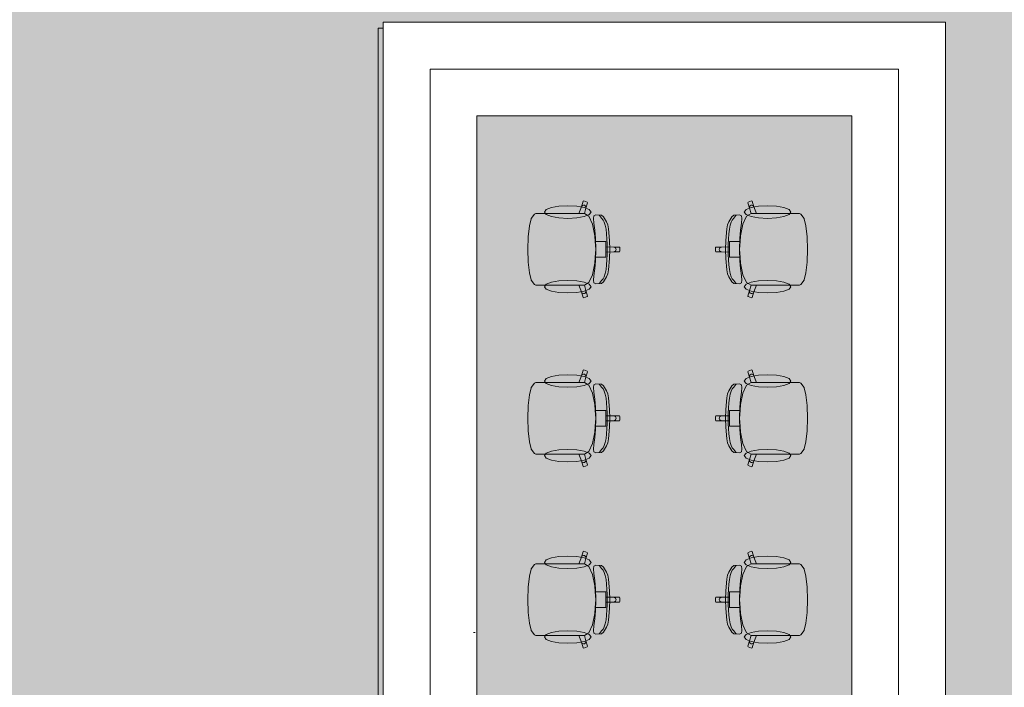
# Model space of a CAD drawing. Header units: millimetres. Extents: x 0 to 1184, y 0 to 836.
# Tile 33 of 256: x 267 to 330, y 366 to 409. Entities that reach past the tile are written whole.
import ezdxf
from ezdxf.xclip import XClip

# ---------------------------------------------------------------- set-up
doc = ezdxf.new("R2010")
doc.units = ezdxf.units.MM
doc.header["$MEASUREMENT"] = 0
doc.header["$XCLIPFRAME"] = 0
doc.linetypes.add('Wipeout_Contour', pattern=[1000, 0, -1000])
for name, color, linetype in [('Интерьер - конструкции мебели', 7, 'Continuous'), ('Интерьер - Мебель', 7, 'Continuous'), ('Элемент Модели - Зона', 7, 'Continuous')]:
    doc.layers.add(name, color=color, linetype=linetype)

# ---------------------------------------------------------------- blocks, each defined once
blk = doc.blocks.new('Чертеж_4_4', base_point=(-278.479, 89.564))
at = {"layer": 'Элемент Модели - Зона', "linetype": 'Continuous', "lineweight": 0, "true_color": 0xf7e7a8}
h = blk.add_hatch(color=41, dxfattribs=at)
h.paths.add_polyline_path([(83.021, 364.939), (82.621, 364.939), (82.621, 272.564), (174.521, 272.564), (399.569, 272.564), (399.569, 320.394), (438.381, 359.205), (438.522, 359.064), (438.722, 359.064), (438.722, 359.264), (438.322, 359.264), (438.322, 359.901), (399.569, 398.655), (399.569, 426.459), (378.069, 426.459), (378.069, 450.364), (354.521, 450.364), (354.521, 446.564), (348.521, 446.564), (348.521, 450.364), (264.521, 450.364), (264.521, 446.564), (263.969, 446.564), (263.969, 435.544), (228.342, 399.917), (174.521, 399.917), (174.521, 366.064), (174.521, 364.939), (174.521, 360.064), (168.521, 360.064), (168.521, 364.939), (89.021, 364.939), (89.021, 360.064), (83.021, 360.064)])
h.paths.add_polyline_path([(89.021, 353.064), (83.021, 353.064), (83.021, 359.064), (89.021, 359.064)], flags=0)
h.paths.add_polyline_path([(168.521, 353.064), (168.521, 359.064), (174.521, 359.064), (174.521, 353.064)], flags=0)
h.paths.add_polyline_path([(258.521, 366.064), (264.521, 366.064), (264.521, 360.064), (258.521, 360.064)], flags=0)
h.paths.add_polyline_path([(264.521, 353.064), (258.521, 353.064), (258.521, 359.064), (264.521, 359.064)], flags=0)
h.paths.add_polyline_path([(354.521, 353.064), (348.521, 353.064), (348.521, 359.064), (354.521, 359.064)], flags=0)
h.paths.add_polyline_path([(348.521, 360.064), (348.521, 366.064), (354.521, 366.064), (354.521, 360.064)], flags=0)
at = {"layer": 'Интерьер - конструкции мебели', "color": 7, "linetype": 'Continuous', "lineweight": 15, "flags": 128}
blk.add_lwpolyline([(325.964, 408.564), (289.644, 408.564), (289.644, 323.943), (325.964, 323.943), (325.964, 353.814), (325.964, 365.314)], close=True, dxfattribs=at)
at = {"layer": 'Интерьер - Мебель', "color": 7, "linetype": 'Continuous', "lineweight": 15}
for p, q in [((302.657, 397.118), (302.771, 397.472)), ((302.685, 397.169), (302.731, 397.206)), ((302.731, 397.206), (302.787, 397.222)), ((302.771, 397.472), (302.808, 397.491)), ((302.787, 397.222), (302.845, 397.215)), ((302.808, 397.491), (303.036, 397.417)), ((302.845, 397.215), (302.896, 397.186)), ((303.055, 397.379), (302.941, 397.025)), ((303.036, 397.417), (303.055, 397.379)), ((313.325, 397.417), (313.305, 397.379)), ((313.305, 397.379), (313.419, 397.025)), ((313.552, 397.491), (313.325, 397.417)), ((313.516, 397.215), (313.465, 397.186)), ((313.573, 397.222), (313.516, 397.215)), ((313.59, 397.472), (313.552, 397.491)), ((313.63, 397.206), (313.573, 397.222)), ((313.704, 397.118), (313.59, 397.472)), ((313.675, 397.169), (313.63, 397.206)), ((299.44, 396.371), (299.652, 396.639)), ((299.652, 396.639), (299.738, 396.684)), ((299.738, 396.684), (300.048, 396.684)), ((300.048, 396.684), (300.409, 396.684)), ((300.409, 396.684), (302.5, 396.684)), ((302.5, 396.684), (302.657, 397.118)), ((302.844, 396.683), (302.5, 396.684)), ((302.657, 397.118), (302.685, 397.169)), ((302.842, 396.684), (302.844, 396.683)), ((302.941, 397.025), (302.844, 396.683)), ((302.844, 396.683), (303.123, 396.51)), ((302.896, 397.186), (302.932, 397.14)), ((302.932, 397.14), (302.948, 397.083)), ((302.948, 397.083), (302.941, 397.025)), ((303.458, 396.538), (303.574, 396.605)), ((303.574, 396.605), (303.935, 396.572)), ((303.829, 396.542), (303.803, 396.579)), ((303.935, 396.572), (304.067, 396.467)), ((312.426, 396.572), (312.294, 396.467)), ((312.787, 396.605), (312.426, 396.572)), ((312.531, 396.542), (312.558, 396.579)), ((312.902, 396.538), (312.787, 396.605)), ((313.516, 396.683), (313.238, 396.51)), ((313.428, 397.14), (313.413, 397.083)), ((313.413, 397.083), (313.419, 397.025)), ((313.419, 397.025), (313.516, 396.683)), ((313.465, 397.186), (313.428, 397.14)), ((313.518, 396.684), (313.516, 396.683)), ((313.516, 396.683), (313.861, 396.684)), ((313.704, 397.118), (313.675, 397.169)), ((313.861, 396.684), (313.704, 397.118)), ((315.952, 396.684), (313.861, 396.684)), ((316.313, 396.684), (315.952, 396.684)), ((316.623, 396.684), (316.313, 396.684)), ((316.709, 396.639), (316.623, 396.684)), ((316.921, 396.371), (316.709, 396.639)), ((299.324, 395.89), (299.431, 396.349)), ((299.431, 396.349), (299.44, 396.371)), ((303.123, 396.51), (303.361, 396.013)), ((303.361, 396.013), (303.52, 395.269)), ((303.428, 396.366), (303.458, 396.538)), ((303.454, 396.077), (303.428, 396.366)), ((303.512, 395.624), (303.454, 396.077)), ((303.881, 396.479), (303.829, 396.542)), ((303.942, 396.389), (303.881, 396.479)), ((304.043, 396.272), (303.942, 396.389)), ((304.12, 396.14), (304.043, 396.272)), ((304.067, 396.467), (304.267, 396.157)), ((304.182, 395.936), (304.12, 396.14)), ((304.232, 395.677), (304.182, 395.936)), ((304.267, 396.157), (304.34, 395.957)), ((304.34, 395.957), (304.388, 395.699)), ((312.021, 395.957), (311.973, 395.699)), ((312.093, 396.157), (312.021, 395.957)), ((312.294, 396.467), (312.093, 396.157)), ((312.129, 395.677), (312.178, 395.936)), ((312.178, 395.936), (312.241, 396.14)), ((312.241, 396.14), (312.318, 396.272)), ((312.318, 396.272), (312.418, 396.389)), ((312.418, 396.389), (312.48, 396.479)), ((312.48, 396.479), (312.531, 396.542)), ((313, 396.013), (312.841, 395.269)), ((312.849, 395.624), (312.907, 396.077)), ((312.933, 396.366), (312.902, 396.538)), ((312.907, 396.077), (312.933, 396.366)), ((313.238, 396.51), (313, 396.013)), ((316.929, 396.349), (316.921, 396.371)), ((317.036, 395.89), (316.929, 396.349)), ((299.253, 395.202), (299.324, 395.89)), ((303.559, 395.114), (303.512, 395.624)), ((304.269, 395.377), (304.232, 395.677)), ((304.294, 395.052), (304.269, 395.377)), ((304.388, 395.699), (304.458, 394.966)), ((311.973, 395.699), (311.903, 394.966)), ((312.066, 395.052), (312.092, 395.377)), ((312.092, 395.377), (312.129, 395.677)), ((312.802, 395.114), (312.849, 395.624)), ((317.108, 395.202), (317.036, 395.89)), ((299.227, 394.391), (299.252, 395.192)), ((299.252, 395.192), (299.253, 395.202)), ((303.52, 395.269), (303.543, 394.895)), ((303.543, 394.895), (303.575, 394.391)), ((303.543, 394.895), (303.93, 394.895)), ((303.582, 394.391), (303.559, 395.114)), ((303.93, 394.895), (304.23, 394.895)), ((304.23, 394.895), (304.23, 394.56)), ((304.309, 394.719), (304.294, 395.052)), ((304.313, 394.391), (304.309, 394.719)), ((304.458, 394.966), (304.479, 394.391)), ((311.903, 394.966), (311.881, 394.391)), ((312.047, 394.391), (312.052, 394.719)), ((312.052, 394.719), (312.066, 395.052)), ((312.43, 394.895), (312.131, 394.895)), ((312.131, 394.895), (312.131, 394.56)), ((312.817, 394.895), (312.43, 394.895)), ((312.779, 394.391), (312.802, 395.114)), ((312.817, 394.895), (312.785, 394.391)), ((312.841, 395.269), (312.817, 394.895)), ((317.109, 395.192), (317.108, 395.202)), ((317.134, 394.391), (317.109, 395.192)), ((299.227, 394.391), (299.252, 393.591)), ((303.543, 393.888), (303.575, 394.391)), ((303.582, 394.391), (303.559, 393.668)), ((304.23, 394.56), (304.23, 394.391)), ((304.23, 394.56), (304.728, 394.542)), ((304.23, 394.223), (304.23, 394.391)), ((304.23, 394.223), (304.728, 394.241)), ((304.23, 393.888), (304.23, 394.223)), ((304.309, 394.064), (304.294, 393.731)), ((304.313, 394.391), (304.309, 394.064)), ((304.458, 393.816), (304.479, 394.391)), ((304.728, 394.542), (304.785, 394.531)), ((304.728, 394.542), (305.097, 394.542)), ((304.728, 394.241), (304.785, 394.252)), ((304.728, 394.241), (305.097, 394.241)), ((304.785, 394.531), (304.834, 394.498)), ((304.785, 394.252), (304.834, 394.285)), ((304.834, 394.498), (304.866, 394.449)), ((304.834, 394.285), (304.866, 394.334)), ((304.866, 394.449), (304.878, 394.391)), ((304.866, 394.334), (304.878, 394.391)), ((305.097, 394.542), (305.127, 394.512)), ((305.097, 394.241), (305.127, 394.271)), ((305.127, 394.512), (305.127, 394.391)), ((305.127, 394.271), (305.127, 394.391)), ((311.263, 394.542), (311.234, 394.512)), ((311.234, 394.512), (311.234, 394.391)), ((311.234, 394.271), (311.234, 394.391)), ((311.263, 394.241), (311.234, 394.271)), ((311.632, 394.542), (311.263, 394.542)), ((311.632, 394.241), (311.263, 394.241)), ((311.494, 394.449), (311.483, 394.391)), ((311.494, 394.334), (311.483, 394.391)), ((311.527, 394.498), (311.494, 394.449)), ((311.527, 394.285), (311.494, 394.334)), ((311.575, 394.531), (311.527, 394.498)), ((311.575, 394.252), (311.527, 394.285)), ((311.632, 394.542), (311.575, 394.531)), ((311.632, 394.241), (311.575, 394.252)), ((312.131, 394.56), (311.632, 394.542)), ((312.131, 394.223), (311.632, 394.241)), ((311.903, 393.816), (311.881, 394.391)), ((312.047, 394.391), (312.052, 394.064)), ((312.052, 394.064), (312.066, 393.731)), ((312.131, 394.56), (312.131, 394.391)), ((312.131, 394.223), (312.131, 394.391)), ((312.131, 393.888), (312.131, 394.223)), ((312.779, 394.391), (312.802, 393.668)), ((312.817, 393.888), (312.785, 394.391)), ((317.134, 394.391), (317.109, 393.591)), ((299.252, 393.591), (299.253, 393.58)), ((299.253, 393.58), (299.324, 392.893)), ((303.361, 392.77), (303.52, 393.514)), ((303.559, 393.668), (303.512, 393.159)), ((303.52, 393.514), (303.543, 393.888)), ((303.543, 393.888), (303.93, 393.888)), ((303.93, 393.888), (304.23, 393.888)), ((304.294, 393.731), (304.269, 393.406)), ((304.388, 393.084), (304.458, 393.816)), ((311.973, 393.084), (311.903, 393.816)), ((312.066, 393.731), (312.092, 393.406)), ((312.43, 393.888), (312.131, 393.888)), ((312.817, 393.888), (312.43, 393.888)), ((312.802, 393.668), (312.849, 393.159)), ((312.841, 393.514), (312.817, 393.888)), ((313, 392.77), (312.841, 393.514)), ((317.108, 393.58), (317.036, 392.893)), ((317.109, 393.591), (317.108, 393.58)), ((299.324, 392.893), (299.431, 392.434)), ((303.512, 393.159), (303.454, 392.706)), ((304.182, 392.847), (304.12, 392.643)), ((304.232, 393.106), (304.182, 392.847)), ((304.269, 393.406), (304.232, 393.106)), ((304.267, 392.626), (304.34, 392.826)), ((304.34, 392.826), (304.388, 393.084)), ((312.021, 392.826), (311.973, 393.084)), ((312.093, 392.626), (312.021, 392.826)), ((312.092, 393.406), (312.129, 393.106)), ((312.129, 393.106), (312.178, 392.847)), ((312.178, 392.847), (312.241, 392.643)), ((312.849, 393.159), (312.907, 392.706)), ((317.036, 392.893), (316.929, 392.434)), ((299.431, 392.434), (299.44, 392.412)), ((299.44, 392.412), (299.652, 392.144)), ((302.844, 392.1), (303.123, 392.273)), ((303.123, 392.273), (303.361, 392.77)), ((303.454, 392.706), (303.428, 392.417)), ((303.428, 392.417), (303.458, 392.245)), ((303.458, 392.245), (303.574, 392.178)), ((303.574, 392.178), (303.935, 392.21)), ((303.829, 392.241), (303.803, 392.204)), ((303.881, 392.304), (303.829, 392.241)), ((303.942, 392.394), (303.881, 392.304)), ((303.935, 392.21), (304.067, 392.316)), ((304.043, 392.511), (303.942, 392.394)), ((304.12, 392.643), (304.043, 392.511)), ((304.067, 392.316), (304.267, 392.626)), ((312.294, 392.316), (312.093, 392.626)), ((312.241, 392.643), (312.318, 392.511)), ((312.426, 392.21), (312.294, 392.316)), ((312.318, 392.511), (312.418, 392.394)), ((312.418, 392.394), (312.48, 392.304)), ((312.787, 392.178), (312.426, 392.21)), ((312.48, 392.304), (312.531, 392.241)), ((312.531, 392.241), (312.558, 392.204)), ((312.902, 392.245), (312.787, 392.178)), ((312.933, 392.417), (312.902, 392.245)), ((312.907, 392.706), (312.933, 392.417)), ((313.238, 392.273), (313, 392.77)), ((313.516, 392.1), (313.238, 392.273)), ((316.921, 392.412), (316.709, 392.144)), ((316.929, 392.434), (316.921, 392.412)), ((299.652, 392.144), (299.738, 392.099)), ((299.738, 392.099), (300.048, 392.099)), ((300.048, 392.099), (300.409, 392.099)), ((300.409, 392.099), (302.5, 392.099)), ((302.844, 392.1), (302.5, 392.099)), ((302.5, 392.099), (302.657, 391.665)), ((302.657, 391.665), (302.685, 391.614)), ((302.657, 391.665), (302.771, 391.311)), ((302.685, 391.614), (302.731, 391.577)), ((302.731, 391.577), (302.787, 391.561)), ((302.787, 391.561), (302.845, 391.568)), ((302.842, 392.099), (302.844, 392.1)), ((302.941, 391.758), (302.844, 392.1)), ((302.845, 391.568), (302.896, 391.597)), ((302.896, 391.597), (302.932, 391.643)), ((302.932, 391.643), (302.948, 391.7)), ((302.948, 391.7), (302.941, 391.758)), ((303.055, 391.404), (302.941, 391.758)), ((313.305, 391.404), (313.419, 391.758)), ((313.413, 391.7), (313.419, 391.758)), ((313.428, 391.643), (313.413, 391.7)), ((313.419, 391.758), (313.516, 392.1)), ((313.465, 391.597), (313.428, 391.643)), ((313.516, 391.568), (313.465, 391.597)), ((313.518, 392.099), (313.516, 392.1)), ((313.516, 392.1), (313.861, 392.099)), ((313.573, 391.561), (313.516, 391.568)), ((313.63, 391.577), (313.573, 391.561)), ((313.704, 391.665), (313.59, 391.311)), ((313.675, 391.614), (313.63, 391.577)), ((313.704, 391.665), (313.675, 391.614)), ((313.861, 392.099), (313.704, 391.665)), ((315.952, 392.099), (313.861, 392.099)), ((316.313, 392.099), (315.952, 392.099)), ((316.623, 392.099), (316.313, 392.099)), ((316.709, 392.144), (316.623, 392.099)), ((302.771, 391.311), (302.808, 391.291)), ((302.808, 391.291), (303.036, 391.366)), ((303.036, 391.366), (303.055, 391.404)), ((313.325, 391.366), (313.305, 391.404)), ((313.552, 391.291), (313.325, 391.366)), ((313.59, 391.311), (313.552, 391.291)), ((302.657, 386.298), (302.771, 386.652)), ((302.771, 386.652), (302.808, 386.672)), ((302.808, 386.672), (303.036, 386.597)), ((303.055, 386.559), (302.941, 386.205)), ((303.036, 386.597), (303.055, 386.559)), ((313.325, 386.597), (313.305, 386.559)), ((313.305, 386.559), (313.419, 386.205)), ((313.552, 386.672), (313.325, 386.597)), ((313.59, 386.652), (313.552, 386.672)), ((313.704, 386.298), (313.59, 386.652)), ((299.652, 385.819), (299.738, 385.865)), ((299.738, 385.865), (300.048, 385.865)), ((300.048, 385.865), (300.409, 385.865)), ((300.409, 385.865), (302.5, 385.865)), ((302.5, 385.865), (302.657, 386.298)), ((302.844, 385.863), (302.5, 385.865)), ((302.657, 386.298), (302.685, 386.35)), ((302.685, 386.35), (302.731, 386.386)), ((302.731, 386.386), (302.787, 386.402)), ((302.787, 386.402), (302.845, 386.395)), ((302.842, 385.865), (302.844, 385.863)), ((302.941, 386.205), (302.844, 385.863)), ((302.844, 385.863), (303.123, 385.69)), ((302.845, 386.395), (302.896, 386.366)), ((302.896, 386.366), (302.932, 386.32)), ((302.932, 386.32), (302.948, 386.264)), ((302.948, 386.264), (302.941, 386.205)), ((313.516, 385.863), (313.238, 385.69)), ((313.428, 386.32), (313.413, 386.264)), ((313.413, 386.264), (313.419, 386.205)), ((313.419, 386.205), (313.516, 385.863)), ((313.465, 386.366), (313.428, 386.32)), ((313.516, 386.395), (313.465, 386.366)), ((313.573, 386.402), (313.516, 386.395)), ((313.518, 385.865), (313.516, 385.863)), ((313.516, 385.863), (313.861, 385.865)), ((313.63, 386.386), (313.573, 386.402)), ((313.675, 386.35), (313.63, 386.386)), ((313.704, 386.298), (313.675, 386.35)), ((313.861, 385.865), (313.704, 386.298)), ((315.952, 385.865), (313.861, 385.865)), ((316.313, 385.865), (315.952, 385.865)), ((316.623, 385.865), (316.313, 385.865)), ((316.709, 385.819), (316.623, 385.865)), ((299.324, 385.07), (299.431, 385.53)), ((299.431, 385.53), (299.44, 385.551)), ((299.44, 385.551), (299.652, 385.819)), ((303.123, 385.69), (303.361, 385.193)), ((303.428, 385.546), (303.458, 385.719)), ((303.454, 385.257), (303.428, 385.546)), ((303.512, 384.804), (303.454, 385.257)), ((303.458, 385.719), (303.574, 385.786)), ((303.574, 385.786), (303.935, 385.753)), ((303.829, 385.722), (303.803, 385.759)), ((303.881, 385.659), (303.829, 385.722)), ((303.942, 385.569), (303.881, 385.659)), ((303.935, 385.753), (304.067, 385.647)), ((304.043, 385.452), (303.942, 385.569)), ((304.12, 385.32), (304.043, 385.452)), ((304.067, 385.647), (304.267, 385.337)), ((304.182, 385.117), (304.12, 385.32)), ((304.267, 385.337), (304.34, 385.138)), ((312.093, 385.337), (312.021, 385.138)), ((312.294, 385.647), (312.093, 385.337)), ((312.178, 385.117), (312.241, 385.32)), ((312.241, 385.32), (312.318, 385.452)), ((312.426, 385.753), (312.294, 385.647)), ((312.318, 385.452), (312.418, 385.569)), ((312.418, 385.569), (312.48, 385.659)), ((312.787, 385.786), (312.426, 385.753)), ((312.48, 385.659), (312.531, 385.722)), ((312.531, 385.722), (312.558, 385.759)), ((312.902, 385.719), (312.787, 385.786)), ((312.849, 384.804), (312.907, 385.257)), ((312.933, 385.546), (312.902, 385.719)), ((312.907, 385.257), (312.933, 385.546)), ((313.238, 385.69), (313, 385.193)), ((316.921, 385.551), (316.709, 385.819)), ((316.929, 385.53), (316.921, 385.551)), ((317.036, 385.07), (316.929, 385.53)), ((299.253, 384.383), (299.324, 385.07)), ((303.361, 385.193), (303.52, 384.449)), ((303.559, 384.295), (303.512, 384.804)), ((304.232, 384.857), (304.182, 385.117)), ((304.269, 384.557), (304.232, 384.857)), ((304.34, 385.138), (304.388, 384.879)), ((304.388, 384.879), (304.458, 384.147)), ((311.973, 384.879), (311.903, 384.147)), ((312.021, 385.138), (311.973, 384.879)), ((312.092, 384.557), (312.129, 384.857)), ((312.129, 384.857), (312.178, 385.117)), ((312.802, 384.295), (312.849, 384.804)), ((313, 385.193), (312.841, 384.449)), ((317.108, 384.383), (317.036, 385.07)), ((299.227, 383.572), (299.252, 384.372)), ((299.252, 384.372), (299.253, 384.383)), ((303.52, 384.449), (303.543, 384.075)), ((303.543, 384.075), (303.575, 383.572)), ((303.543, 384.075), (303.93, 384.075)), ((303.582, 383.572), (303.559, 384.295)), ((303.93, 384.075), (304.23, 384.075)), ((304.23, 384.075), (304.23, 383.741)), ((304.294, 384.233), (304.269, 384.557)), ((304.309, 383.899), (304.294, 384.233)), ((304.458, 384.147), (304.479, 383.572)), ((311.903, 384.147), (311.881, 383.572)), ((312.052, 383.899), (312.066, 384.233)), ((312.066, 384.233), (312.092, 384.557)), ((312.43, 384.075), (312.131, 384.075)), ((312.131, 384.075), (312.131, 383.741)), ((312.817, 384.075), (312.43, 384.075)), ((312.779, 383.572), (312.802, 384.295)), ((312.817, 384.075), (312.785, 383.572)), ((312.841, 384.449), (312.817, 384.075)), ((317.109, 384.372), (317.108, 384.383)), ((317.134, 383.572), (317.109, 384.372)), ((299.227, 383.572), (299.252, 382.771)), ((303.543, 383.069), (303.575, 383.572)), ((303.582, 383.572), (303.559, 382.849)), ((304.23, 383.741), (304.23, 383.572)), ((304.23, 383.741), (304.728, 383.723)), ((304.23, 383.403), (304.23, 383.572)), ((304.23, 383.403), (304.728, 383.421)), ((304.23, 383.069), (304.23, 383.403)), ((304.313, 383.572), (304.309, 383.899)), ((304.313, 383.572), (304.309, 383.245)), ((304.458, 382.997), (304.479, 383.572)), ((304.728, 383.723), (304.785, 383.711)), ((304.728, 383.723), (305.097, 383.723)), ((304.728, 383.421), (304.785, 383.432)), ((304.728, 383.421), (305.097, 383.421)), ((304.785, 383.711), (304.834, 383.679)), ((304.785, 383.432), (304.834, 383.465)), ((304.834, 383.679), (304.866, 383.63)), ((304.834, 383.465), (304.866, 383.514)), ((304.866, 383.63), (304.878, 383.572)), ((304.866, 383.514), (304.878, 383.572)), ((305.097, 383.723), (305.127, 383.693)), ((305.097, 383.421), (305.127, 383.451)), ((305.127, 383.693), (305.127, 383.572)), ((305.127, 383.451), (305.127, 383.572)), ((311.263, 383.723), (311.234, 383.693)), ((311.234, 383.693), (311.234, 383.572)), ((311.234, 383.451), (311.234, 383.572)), ((311.263, 383.421), (311.234, 383.451)), ((311.632, 383.723), (311.263, 383.723)), ((311.632, 383.421), (311.263, 383.421)), ((311.494, 383.63), (311.483, 383.572)), ((311.494, 383.514), (311.483, 383.572)), ((311.527, 383.679), (311.494, 383.63)), ((311.527, 383.465), (311.494, 383.514)), ((311.575, 383.711), (311.527, 383.679)), ((311.575, 383.432), (311.527, 383.465)), ((311.632, 383.723), (311.575, 383.711)), ((311.632, 383.421), (311.575, 383.432)), ((312.131, 383.741), (311.632, 383.723)), ((312.131, 383.403), (311.632, 383.421)), ((311.903, 382.997), (311.881, 383.572)), ((312.047, 383.572), (312.052, 383.899)), ((312.047, 383.572), (312.052, 383.245)), ((312.131, 383.741), (312.131, 383.572)), ((312.131, 383.403), (312.131, 383.572)), ((312.131, 383.069), (312.131, 383.403)), ((312.779, 383.572), (312.802, 382.849)), ((312.817, 383.069), (312.785, 383.572)), ((317.134, 383.572), (317.109, 382.771)), ((299.252, 382.771), (299.253, 382.761)), ((299.253, 382.761), (299.324, 382.073)), ((303.361, 381.951), (303.52, 382.694)), ((303.559, 382.849), (303.512, 382.34)), ((303.52, 382.694), (303.543, 383.069)), ((303.543, 383.069), (303.93, 383.069)), ((303.93, 383.069), (304.23, 383.069)), ((304.294, 382.911), (304.269, 382.586)), ((304.309, 383.245), (304.294, 382.911)), ((304.388, 382.265), (304.458, 382.997)), ((311.973, 382.265), (311.903, 382.997)), ((312.052, 383.245), (312.066, 382.911)), ((312.066, 382.911), (312.092, 382.586)), ((312.43, 383.069), (312.131, 383.069)), ((312.817, 383.069), (312.43, 383.069)), ((312.802, 382.849), (312.849, 382.34)), ((312.841, 382.694), (312.817, 383.069)), ((313, 381.951), (312.841, 382.694)), ((317.108, 382.761), (317.036, 382.073)), ((317.109, 382.771), (317.108, 382.761)), ((299.324, 382.073), (299.431, 381.614)), ((303.512, 382.34), (303.454, 381.886)), ((304.232, 382.287), (304.182, 382.027)), ((304.269, 382.586), (304.232, 382.287)), ((304.34, 382.006), (304.388, 382.265)), ((312.021, 382.006), (311.973, 382.265)), ((312.092, 382.586), (312.129, 382.287)), ((312.129, 382.287), (312.178, 382.027)), ((312.849, 382.34), (312.907, 381.886)), ((317.036, 382.073), (316.929, 381.614)), ((299.431, 381.614), (299.44, 381.593)), ((299.44, 381.593), (299.652, 381.325)), ((302.844, 381.28), (303.123, 381.454)), ((303.123, 381.454), (303.361, 381.951)), ((303.454, 381.886), (303.428, 381.597)), ((303.428, 381.597), (303.458, 381.425)), ((303.881, 381.484), (303.829, 381.422)), ((303.942, 381.575), (303.881, 381.484)), ((303.935, 381.391), (304.067, 381.496)), ((304.043, 381.692), (303.942, 381.575)), ((304.12, 381.824), (304.043, 381.692)), ((304.067, 381.496), (304.267, 381.807)), ((304.182, 382.027), (304.12, 381.824)), ((304.267, 381.807), (304.34, 382.006)), ((312.093, 381.807), (312.021, 382.006)), ((312.294, 381.496), (312.093, 381.807)), ((312.178, 382.027), (312.241, 381.824)), ((312.241, 381.824), (312.318, 381.692)), ((312.426, 381.391), (312.294, 381.496)), ((312.318, 381.692), (312.418, 381.575)), ((312.418, 381.575), (312.48, 381.484)), ((312.48, 381.484), (312.531, 381.422)), ((312.933, 381.597), (312.902, 381.425)), ((312.907, 381.886), (312.933, 381.597)), ((313.238, 381.454), (313, 381.951)), ((313.516, 381.28), (313.238, 381.454)), ((316.921, 381.593), (316.709, 381.325)), ((316.929, 381.614), (316.921, 381.593)), ((299.652, 381.325), (299.738, 381.279)), ((299.738, 381.279), (300.048, 381.279)), ((300.048, 381.279), (300.409, 381.279)), ((300.409, 381.279), (302.5, 381.279)), ((302.844, 381.28), (302.5, 381.279)), ((302.5, 381.279), (302.657, 380.845)), ((302.657, 380.845), (302.685, 380.794)), ((302.657, 380.845), (302.771, 380.491)), ((302.842, 381.279), (302.844, 381.28)), ((302.941, 380.939), (302.844, 381.28)), ((302.896, 380.777), (302.932, 380.823)), ((302.932, 380.823), (302.948, 380.88)), ((302.948, 380.88), (302.941, 380.939)), ((303.055, 380.585), (302.941, 380.939)), ((303.458, 381.425), (303.574, 381.358)), ((303.574, 381.358), (303.935, 381.391)), ((303.829, 381.422), (303.803, 381.384)), ((312.787, 381.358), (312.426, 381.391)), ((312.531, 381.422), (312.558, 381.384)), ((312.902, 381.425), (312.787, 381.358)), ((313.305, 380.585), (313.419, 380.939)), ((313.413, 380.88), (313.419, 380.939)), ((313.428, 380.823), (313.413, 380.88)), ((313.419, 380.939), (313.516, 381.28)), ((313.465, 380.777), (313.428, 380.823)), ((313.518, 381.279), (313.516, 381.28)), ((313.516, 381.28), (313.861, 381.279)), ((313.704, 380.845), (313.59, 380.491)), ((313.704, 380.845), (313.675, 380.794)), ((313.861, 381.279), (313.704, 380.845)), ((315.952, 381.279), (313.861, 381.279)), ((316.313, 381.279), (315.952, 381.279)), ((316.623, 381.279), (316.313, 381.279)), ((316.709, 381.325), (316.623, 381.279)), ((302.685, 380.794), (302.731, 380.757)), ((302.731, 380.757), (302.787, 380.742)), ((302.771, 380.491), (302.808, 380.472)), ((302.787, 380.742), (302.845, 380.748)), ((302.808, 380.472), (303.036, 380.546)), ((302.845, 380.748), (302.896, 380.777)), ((303.036, 380.546), (303.055, 380.585)), ((313.325, 380.546), (313.305, 380.585)), ((313.552, 380.472), (313.325, 380.546)), ((313.516, 380.748), (313.465, 380.777)), ((313.573, 380.742), (313.516, 380.748)), ((313.59, 380.491), (313.552, 380.472)), ((313.63, 380.757), (313.573, 380.742)), ((313.675, 380.794), (313.63, 380.757)), ((302.5, 374.251), (302.657, 374.685)), ((302.657, 374.685), (302.771, 375.039)), ((302.657, 374.685), (302.685, 374.736)), ((302.685, 374.736), (302.731, 374.773)), ((302.731, 374.773), (302.787, 374.789)), ((302.771, 375.039), (302.808, 375.058)), ((302.787, 374.789), (302.845, 374.782)), ((302.808, 375.058), (303.036, 374.984)), ((302.941, 374.592), (302.844, 374.25)), ((302.845, 374.782), (302.896, 374.753)), ((302.896, 374.753), (302.932, 374.707)), ((302.932, 374.707), (302.948, 374.65)), ((303.055, 374.946), (302.941, 374.592)), ((302.948, 374.65), (302.941, 374.592)), ((303.036, 374.984), (303.055, 374.946)), ((313.325, 374.984), (313.305, 374.946)), ((313.305, 374.946), (313.419, 374.592)), ((313.552, 375.058), (313.325, 374.984)), ((313.428, 374.707), (313.413, 374.65)), ((313.413, 374.65), (313.419, 374.592)), ((313.419, 374.592), (313.516, 374.25)), ((313.465, 374.753), (313.428, 374.707)), ((313.516, 374.782), (313.465, 374.753)), ((313.573, 374.789), (313.516, 374.782)), ((313.59, 375.039), (313.552, 375.058)), ((313.63, 374.773), (313.573, 374.789)), ((313.704, 374.685), (313.59, 375.039)), ((313.675, 374.736), (313.63, 374.773)), ((313.704, 374.685), (313.675, 374.736)), ((313.861, 374.251), (313.704, 374.685)), ((299.324, 373.457), (299.431, 373.916)), ((299.431, 373.916), (299.44, 373.938)), ((299.44, 373.938), (299.652, 374.206)), ((299.652, 374.206), (299.738, 374.251)), ((299.738, 374.251), (300.048, 374.251)), ((300.048, 374.251), (300.409, 374.251)), ((300.409, 374.251), (302.5, 374.251)), ((302.844, 374.25), (302.5, 374.251)), ((302.842, 374.251), (302.844, 374.25)), ((302.844, 374.25), (303.123, 374.077)), ((303.123, 374.077), (303.361, 373.58)), ((303.428, 373.933), (303.458, 374.105)), ((303.454, 373.644), (303.428, 373.933)), ((303.458, 374.105), (303.574, 374.172)), ((303.574, 374.172), (303.935, 374.139)), ((303.829, 374.109), (303.803, 374.146)), ((303.881, 374.046), (303.829, 374.109)), ((303.942, 373.956), (303.881, 374.046)), ((303.935, 374.139), (304.067, 374.034)), ((304.043, 373.839), (303.942, 373.956)), ((304.067, 374.034), (304.267, 373.724)), ((312.294, 374.034), (312.093, 373.724)), ((312.426, 374.139), (312.294, 374.034)), ((312.318, 373.839), (312.418, 373.956)), ((312.418, 373.956), (312.48, 374.046)), ((312.787, 374.172), (312.426, 374.139)), ((312.48, 374.046), (312.531, 374.109)), ((312.531, 374.109), (312.558, 374.146)), ((312.902, 374.105), (312.787, 374.172)), ((312.933, 373.933), (312.902, 374.105)), ((312.907, 373.644), (312.933, 373.933)), ((313.238, 374.077), (313, 373.58)), ((313.516, 374.25), (313.238, 374.077)), ((313.518, 374.251), (313.516, 374.25)), ((313.516, 374.25), (313.861, 374.251)), ((315.952, 374.251), (313.861, 374.251)), ((316.313, 374.251), (315.952, 374.251)), ((316.623, 374.251), (316.313, 374.251)), ((316.709, 374.206), (316.623, 374.251)), ((316.921, 373.938), (316.709, 374.206)), ((316.929, 373.916), (316.921, 373.938)), ((317.036, 373.457), (316.929, 373.916)), ((299.253, 372.769), (299.324, 373.457)), ((303.361, 373.58), (303.52, 372.836)), ((303.512, 373.191), (303.454, 373.644)), ((304.12, 373.707), (304.043, 373.839)), ((304.182, 373.503), (304.12, 373.707)), ((304.232, 373.244), (304.182, 373.503)), ((304.269, 372.944), (304.232, 373.244)), ((304.267, 373.724), (304.34, 373.524)), ((304.34, 373.524), (304.388, 373.265)), ((304.388, 373.265), (304.458, 372.533)), ((311.973, 373.265), (311.903, 372.533)), ((312.021, 373.524), (311.973, 373.265)), ((312.093, 373.724), (312.021, 373.524)), ((312.092, 372.944), (312.129, 373.244)), ((312.129, 373.244), (312.178, 373.503)), ((312.178, 373.503), (312.241, 373.707)), ((312.241, 373.707), (312.318, 373.839)), ((313, 373.58), (312.841, 372.836)), ((312.849, 373.191), (312.907, 373.644)), ((317.108, 372.769), (317.036, 373.457)), ((299.227, 371.958), (299.252, 372.759)), ((299.252, 372.759), (299.253, 372.769)), ((303.559, 372.681), (303.512, 373.191)), ((303.52, 372.836), (303.543, 372.462)), ((303.582, 371.958), (303.559, 372.681)), ((304.294, 372.619), (304.269, 372.944)), ((304.309, 372.286), (304.294, 372.619)), ((312.052, 372.286), (312.066, 372.619)), ((312.066, 372.619), (312.092, 372.944)), ((312.779, 371.958), (312.802, 372.681)), ((312.802, 372.681), (312.849, 373.191)), ((312.841, 372.836), (312.817, 372.462)), ((317.109, 372.759), (317.108, 372.769)), ((317.134, 371.958), (317.109, 372.759)), ((303.543, 372.462), (303.575, 371.958)), ((303.543, 372.462), (303.93, 372.462)), ((303.93, 372.462), (304.23, 372.462)), ((304.23, 372.462), (304.23, 372.127)), ((304.23, 372.127), (304.23, 371.958)), ((304.23, 372.127), (304.728, 372.109)), ((304.313, 371.958), (304.309, 372.286)), ((304.458, 372.533), (304.479, 371.958)), ((304.728, 372.109), (304.785, 372.098)), ((304.728, 372.109), (305.097, 372.109)), ((304.785, 372.098), (304.834, 372.065)), ((304.834, 372.065), (304.866, 372.016)), ((304.866, 372.016), (304.878, 371.958)), ((305.097, 372.109), (305.127, 372.079)), ((305.127, 372.079), (305.127, 371.958)), ((311.263, 372.109), (311.234, 372.079)), ((311.234, 372.079), (311.234, 371.958)), ((311.632, 372.109), (311.263, 372.109)), ((311.494, 372.016), (311.483, 371.958)), ((311.527, 372.065), (311.494, 372.016)), ((311.575, 372.098), (311.527, 372.065)), ((311.632, 372.109), (311.575, 372.098)), ((312.131, 372.127), (311.632, 372.109)), ((311.903, 372.533), (311.881, 371.958)), ((312.047, 371.958), (312.052, 372.286)), ((312.43, 372.462), (312.131, 372.462)), ((312.131, 372.462), (312.131, 372.127)), ((312.131, 372.127), (312.131, 371.958)), ((312.817, 372.462), (312.43, 372.462)), ((312.817, 372.462), (312.785, 371.958)), ((299.227, 371.958), (299.252, 371.158)), ((303.52, 371.081), (303.543, 371.455)), ((303.543, 371.455), (303.575, 371.958)), ((303.543, 371.455), (303.93, 371.455)), ((303.582, 371.958), (303.559, 371.235)), ((303.93, 371.455), (304.23, 371.455)), ((304.23, 371.789), (304.23, 371.958)), ((304.23, 371.789), (304.728, 371.807)), ((304.23, 371.455), (304.23, 371.789)), ((304.309, 371.631), (304.294, 371.297)), ((304.313, 371.958), (304.309, 371.631)), ((304.388, 370.651), (304.458, 371.383)), ((304.458, 371.383), (304.479, 371.958)), ((304.728, 371.807), (304.785, 371.819)), ((304.728, 371.807), (305.097, 371.807)), ((304.785, 371.819), (304.834, 371.852)), ((304.834, 371.852), (304.866, 371.901)), ((304.866, 371.901), (304.878, 371.958)), ((305.097, 371.807), (305.127, 371.838)), ((305.127, 371.838), (305.127, 371.958)), ((311.234, 371.838), (311.234, 371.958)), ((311.263, 371.807), (311.234, 371.838)), ((311.632, 371.807), (311.263, 371.807)), ((311.494, 371.901), (311.483, 371.958)), ((311.527, 371.852), (311.494, 371.901)), ((311.575, 371.819), (311.527, 371.852)), ((311.632, 371.807), (311.575, 371.819)), ((312.131, 371.789), (311.632, 371.807)), ((311.903, 371.383), (311.881, 371.958)), ((311.973, 370.651), (311.903, 371.383)), ((312.047, 371.958), (312.052, 371.631)), ((312.052, 371.631), (312.066, 371.297)), ((312.131, 371.789), (312.131, 371.958)), ((312.131, 371.455), (312.131, 371.789)), ((312.43, 371.455), (312.131, 371.455)), ((312.817, 371.455), (312.43, 371.455)), ((312.779, 371.958), (312.802, 371.235)), ((312.817, 371.455), (312.785, 371.958)), ((312.841, 371.081), (312.817, 371.455)), ((317.134, 371.958), (317.109, 371.158)), ((299.252, 371.158), (299.253, 371.147)), ((299.253, 371.147), (299.324, 370.46)), ((303.361, 370.337), (303.52, 371.081)), ((303.512, 370.726), (303.454, 370.273)), ((303.559, 371.235), (303.512, 370.726)), ((304.269, 370.973), (304.232, 370.673)), ((304.294, 371.297), (304.269, 370.973)), ((312.066, 371.297), (312.092, 370.973)), ((312.092, 370.973), (312.129, 370.673)), ((312.802, 371.235), (312.849, 370.726)), ((313, 370.337), (312.841, 371.081)), ((312.849, 370.726), (312.907, 370.273)), ((317.108, 371.147), (317.036, 370.46)), ((317.109, 371.158), (317.108, 371.147)), ((299.324, 370.46), (299.431, 370)), ((303.123, 369.84), (303.361, 370.337)), ((303.454, 370.273), (303.428, 369.984)), ((304.12, 370.21), (304.043, 370.078)), ((304.067, 369.883), (304.267, 370.193)), ((304.182, 370.414), (304.12, 370.21)), ((304.232, 370.673), (304.182, 370.414)), ((304.267, 370.193), (304.34, 370.393)), ((304.34, 370.393), (304.388, 370.651)), ((312.021, 370.393), (311.973, 370.651)), ((312.093, 370.193), (312.021, 370.393)), ((312.294, 369.883), (312.093, 370.193)), ((312.129, 370.673), (312.178, 370.414)), ((312.178, 370.414), (312.241, 370.21)), ((312.241, 370.21), (312.318, 370.078)), ((312.907, 370.273), (312.933, 369.984)), ((313.238, 369.84), (313, 370.337)), ((317.036, 370.46), (316.929, 370)), ((299.431, 370), (299.44, 369.979)), ((299.44, 369.979), (299.652, 369.711)), ((299.652, 369.711), (299.738, 369.666)), ((299.738, 369.666), (300.048, 369.666)), ((300.048, 369.666), (300.409, 369.666)), ((300.409, 369.666), (302.5, 369.666)), ((302.844, 369.667), (302.5, 369.666)), ((302.5, 369.666), (302.657, 369.232)), ((302.842, 369.666), (302.844, 369.667)), ((302.844, 369.667), (303.123, 369.84)), ((302.941, 369.325), (302.844, 369.667)), ((303.428, 369.984), (303.458, 369.812)), ((303.458, 369.812), (303.574, 369.744)), ((303.574, 369.744), (303.935, 369.777)), ((303.829, 369.808), (303.803, 369.771)), ((303.881, 369.871), (303.829, 369.808)), ((303.942, 369.961), (303.881, 369.871)), ((303.935, 369.777), (304.067, 369.883)), ((304.043, 370.078), (303.942, 369.961)), ((312.426, 369.777), (312.294, 369.883)), ((312.318, 370.078), (312.418, 369.961)), ((312.418, 369.961), (312.48, 369.871)), ((312.787, 369.744), (312.426, 369.777)), ((312.48, 369.871), (312.531, 369.808)), ((312.531, 369.808), (312.558, 369.771)), ((312.902, 369.812), (312.787, 369.744)), ((312.933, 369.984), (312.902, 369.812)), ((313.516, 369.667), (313.238, 369.84)), ((313.419, 369.325), (313.516, 369.667)), ((313.518, 369.666), (313.516, 369.667)), ((313.516, 369.667), (313.861, 369.666)), ((313.861, 369.666), (313.704, 369.232)), ((315.952, 369.666), (313.861, 369.666)), ((316.313, 369.666), (315.952, 369.666)), ((316.623, 369.666), (316.313, 369.666)), ((316.709, 369.711), (316.623, 369.666)), ((316.921, 369.979), (316.709, 369.711)), ((316.929, 370), (316.921, 369.979)), ((302.657, 369.232), (302.685, 369.18)), ((302.657, 369.232), (302.771, 368.878)), ((302.685, 369.18), (302.731, 369.144)), ((302.731, 369.144), (302.787, 369.128)), ((302.771, 368.878), (302.808, 368.858)), ((302.787, 369.128), (302.845, 369.135)), ((302.808, 368.858), (303.036, 368.933)), ((302.845, 369.135), (302.896, 369.164)), ((302.896, 369.164), (302.932, 369.21)), ((302.932, 369.21), (302.948, 369.267)), ((302.948, 369.267), (302.941, 369.325)), ((303.055, 368.971), (302.941, 369.325)), ((303.036, 368.933), (303.055, 368.971)), ((313.305, 368.971), (313.419, 369.325)), ((313.325, 368.933), (313.305, 368.971)), ((313.552, 368.858), (313.325, 368.933)), ((313.413, 369.267), (313.419, 369.325)), ((313.428, 369.21), (313.413, 369.267)), ((313.465, 369.164), (313.428, 369.21)), ((313.516, 369.135), (313.465, 369.164)), ((313.573, 369.128), (313.516, 369.135)), ((313.59, 368.878), (313.552, 368.858)), ((313.63, 369.144), (313.573, 369.128)), ((313.704, 369.232), (313.59, 368.878)), ((313.675, 369.18), (313.63, 369.144)), ((313.704, 369.232), (313.675, 369.18))]:
    blk.add_line(p, q, dxfattribs=at)
at = {"layer": 'Интерьер - Мебель', "color": 7, "linetype": 'Continuous', "lineweight": 15, "flags": 128}
for points in [[(301.786, 397.184), (302.357, 397.153), (302.84, 397.066), (303.163, 396.936), (303.277, 396.782), (303.163, 396.627), (302.84, 396.497), (302.357, 396.41), (301.786, 396.379), (301.216, 396.41), (300.733, 396.497), (300.41, 396.627), (300.296, 396.782), (300.41, 396.936), (300.733, 397.066), (301.216, 397.153)], [(314.574, 397.184), (314.004, 397.153), (313.52, 397.066), (313.197, 396.936), (313.084, 396.782), (313.197, 396.627), (313.52, 396.497), (314.004, 396.41), (314.574, 396.379), (315.144, 396.41), (315.628, 396.497), (315.951, 396.627), (316.064, 396.782), (315.951, 396.936), (315.628, 397.066), (315.144, 397.153)], [(301.786, 391.599), (302.357, 391.629), (302.84, 391.717), (303.163, 391.847), (303.277, 392.001), (303.163, 392.155), (302.84, 392.286), (302.357, 392.373), (301.786, 392.404), (301.216, 392.373), (300.733, 392.286), (300.41, 392.155), (300.296, 392.001), (300.41, 391.847), (300.733, 391.717), (301.216, 391.629)], [(314.574, 391.599), (314.004, 391.629), (313.52, 391.717), (313.197, 391.847), (313.084, 392.001), (313.197, 392.155), (313.52, 392.286), (314.004, 392.373), (314.574, 392.404), (315.144, 392.373), (315.628, 392.286), (315.951, 392.155), (316.064, 392.001), (315.951, 391.847), (315.628, 391.717), (315.144, 391.629)], [(301.786, 386.364), (302.357, 386.334), (302.84, 386.247), (303.163, 386.116), (303.277, 385.962), (303.163, 385.808), (302.84, 385.677), (302.357, 385.59), (301.786, 385.559), (301.216, 385.59), (300.733, 385.677), (300.41, 385.808), (300.296, 385.962), (300.41, 386.116), (300.733, 386.247), (301.216, 386.334)], [(314.574, 386.364), (314.004, 386.334), (313.52, 386.247), (313.197, 386.116), (313.084, 385.962), (313.197, 385.808), (313.52, 385.677), (314.004, 385.59), (314.574, 385.559), (315.144, 385.59), (315.628, 385.677), (315.951, 385.808), (316.064, 385.962), (315.951, 386.116), (315.628, 386.247), (315.144, 386.334)], [(301.786, 380.779), (302.357, 380.81), (302.84, 380.897), (303.163, 381.028), (303.277, 381.182), (303.163, 381.336), (302.84, 381.466), (302.357, 381.554), (301.786, 381.584), (301.216, 381.554), (300.733, 381.466), (300.41, 381.336), (300.296, 381.182), (300.41, 381.028), (300.733, 380.897), (301.216, 380.81)], [(314.574, 380.779), (314.004, 380.81), (313.52, 380.897), (313.197, 381.028), (313.084, 381.182), (313.197, 381.336), (313.52, 381.466), (314.004, 381.554), (314.574, 381.584), (315.144, 381.554), (315.628, 381.466), (315.951, 381.336), (316.064, 381.182), (315.951, 381.028), (315.628, 380.897), (315.144, 380.81)], [(301.786, 374.751), (302.357, 374.72), (302.84, 374.633), (303.163, 374.502), (303.277, 374.348), (303.163, 374.194), (302.84, 374.064), (302.357, 373.977), (301.786, 373.946), (301.216, 373.977), (300.733, 374.064), (300.41, 374.194), (300.296, 374.348), (300.41, 374.502), (300.733, 374.633), (301.216, 374.72)], [(314.574, 374.751), (314.004, 374.72), (313.52, 374.633), (313.197, 374.502), (313.084, 374.348), (313.197, 374.194), (313.52, 374.064), (314.004, 373.977), (314.574, 373.946), (315.144, 373.977), (315.628, 374.064), (315.951, 374.194), (316.064, 374.348), (315.951, 374.502), (315.628, 374.633), (315.144, 374.72)], [(301.786, 369.166), (302.357, 369.196), (302.84, 369.284), (303.163, 369.414), (303.277, 369.568), (303.163, 369.722), (302.84, 369.853), (302.357, 369.94), (301.786, 369.971), (301.216, 369.94), (300.733, 369.853), (300.41, 369.722), (300.296, 369.568), (300.41, 369.414), (300.733, 369.284), (301.216, 369.196)], [(314.574, 369.166), (314.004, 369.196), (313.52, 369.284), (313.197, 369.414), (313.084, 369.568), (313.197, 369.722), (313.52, 369.853), (314.004, 369.94), (314.574, 369.971), (315.144, 369.94), (315.628, 369.853), (315.951, 369.722), (316.064, 369.568), (315.951, 369.414), (315.628, 369.284), (315.144, 369.196)]]:
    blk.add_lwpolyline(points, close=True, dxfattribs=at)
at = {"color": 254, "linetype": 'Wipeout_Contour', "lineweight": 0, "ltscale": 1500.680689}
blk.add_wipeout([(292.964, 405.943), (289.964, 408.943), (289.964, 405.943)], dxfattribs=at).dxf.layer = 'Интерьер - конструкции мебели'
at = {"color": 254, "linetype": 'Wipeout_Contour', "lineweight": 0, "ltscale": 1561.618653}
blk.add_wipeout([(322.964, 405.943), (325.964, 405.943), (325.964, 408.943)], dxfattribs=at).dxf.layer = 'Интерьер - конструкции мебели'
at = {"color": 254, "linetype": 'Wipeout_Contour', "lineweight": 0, "ltscale": 1498.652585}
blk.add_wipeout([(295.964, 402.943), (292.964, 405.943), (292.964, 402.943)], dxfattribs=at).dxf.layer = 'Интерьер - конструкции мебели'
at = {"color": 254, "linetype": 'Wipeout_Contour', "lineweight": 0, "ltscale": 1548.970566}
blk.add_wipeout([(319.964, 402.943), (322.964, 402.943), (322.964, 405.943)], dxfattribs=at).dxf.layer = 'Интерьер - конструкции мебели'
at = {"color": 254, "linetype": 'Wipeout_Contour', "lineweight": 0, "ltscale": 1563.50181}
blk.add_wipeout([(322.964, 405.943), (325.964, 408.943), (322.964, 408.943)], dxfattribs=at).dxf.layer = 'Интерьер - конструкции мебели'
at = {"layer": 'Интерьер - конструкции мебели', "color": 7, "linetype": 'Continuous', "lineweight": 15, "flags": 128}
blk.add_lwpolyline([(325.964, 408.943), (325.964, 405.943)], dxfattribs=at)
at = {"color": 254, "linetype": 'Wipeout_Contour', "lineweight": 0, "ltscale": 2043.481658}
blk.add_wipeout([(292.964, 405.943), (322.964, 405.943), (322.964, 408.943), (292.964, 408.943)], dxfattribs=at).dxf.layer = 'Интерьер - конструкции мебели'
at = {"color": 254, "linetype": 'Wipeout_Contour', "lineweight": 0, "ltscale": 1505.097614}
blk.add_wipeout([(292.964, 408.943), (289.964, 408.943), (292.964, 405.943)], dxfattribs=at).dxf.layer = 'Интерьер - конструкции мебели'
at = {"color": 254, "linetype": 'Wipeout_Contour', "lineweight": 0, "ltscale": 1550.857474}
blk.add_wipeout([(319.964, 402.943), (322.964, 405.943), (319.964, 405.943)], dxfattribs=at).dxf.layer = 'Интерьер - конструкции мебели'
at = {"layer": 'Интерьер - конструкции мебели', "color": 7, "linetype": 'Continuous', "lineweight": 15, "flags": 128}
for points in [[(289.964, 408.943), (289.964, 405.943)], [(325.964, 408.943), (289.964, 408.943)]]:
    blk.add_lwpolyline(points, dxfattribs=at)
at = {"color": 254, "linetype": 'Wipeout_Contour', "lineweight": 0, "ltscale": 2033.724812}
blk.add_wipeout([(295.964, 402.943), (319.964, 402.943), (319.964, 405.943), (295.964, 405.943)], dxfattribs=at).dxf.layer = 'Интерьер - конструкции мебели'
at = {"layer": 'Интерьер - конструкции мебели', "color": 7, "linetype": 'Continuous', "lineweight": 15}
blk.add_line((322.964, 405.943), (319.964, 405.943), dxfattribs=at)
at = {"color": 254, "linetype": 'Wipeout_Contour', "lineweight": 0, "ltscale": 1503.063494}
blk.add_wipeout([(295.964, 405.943), (292.964, 405.943), (295.964, 402.943)], dxfattribs=at).dxf.layer = 'Интерьер - конструкции мебели'
at = {"layer": 'Интерьер - конструкции мебели', "color": 7, "linetype": 'Continuous', "lineweight": 15}
for p, q in [((295.964, 405.943), (292.964, 405.943)), ((319.964, 405.943), (295.964, 405.943))]:
    blk.add_line(p, q, dxfattribs=at)
at = {"layer": 'Интерьер - конструкции мебели', "color": 7, "linetype": 'Continuous', "lineweight": 15, "flags": 128}
blk.add_lwpolyline([(295.964, 402.943), (319.964, 402.943)], dxfattribs=at)
at = {"color": 254, "linetype": 'Wipeout_Contour', "lineweight": 0, "ltscale": 2011.493151}
blk.add_wipeout([(322.964, 405.943), (322.964, 361.943), (325.964, 361.943), (325.964, 405.943)], dxfattribs=at).dxf.layer = 'Интерьер - конструкции мебели'
at = {"layer": 'Интерьер - конструкции мебели', "color": 7, "linetype": 'Continuous', "lineweight": 15, "flags": 128}
blk.add_lwpolyline([(325.964, 361.943), (325.964, 405.943)], dxfattribs=at)
at = {"color": 254, "linetype": 'Wipeout_Contour', "lineweight": 0, "ltscale": 1875.4034}
blk.add_wipeout([(292.964, 326.943), (292.964, 405.943), (289.964, 405.943), (289.964, 326.943)], dxfattribs=at).dxf.layer = 'Интерьер - конструкции мебели'
at = {"color": 254, "linetype": 'Wipeout_Contour', "lineweight": 0, "ltscale": 1999.068672}
blk.add_wipeout([(319.964, 402.943), (319.964, 361.943), (322.964, 361.943), (322.964, 402.943)], dxfattribs=at).dxf.layer = 'Интерьер - конструкции мебели'
at = {"layer": 'Интерьер - конструкции мебели', "color": 7, "linetype": 'Continuous', "lineweight": 15}
for p, q in [((322.964, 402.943), (322.964, 405.943)), ((322.964, 361.943), (322.964, 402.943))]:
    blk.add_line(p, q, dxfattribs=at)
at = {"layer": 'Интерьер - конструкции мебели', "color": 7, "linetype": 'Continuous', "lineweight": 15, "flags": 128}
for points in [[(289.964, 405.943), (289.964, 323.943)], [(319.964, 402.943), (319.964, 361.943)]]:
    blk.add_lwpolyline(points, dxfattribs=at)
at = {"color": 254, "linetype": 'Wipeout_Contour', "lineweight": 0, "ltscale": 1882.541872}
blk.add_wipeout([(295.964, 329.943), (295.964, 402.943), (292.964, 402.943), (292.964, 329.943)], dxfattribs=at).dxf.layer = 'Интерьер - конструкции мебели'
at = {"layer": 'Интерьер - конструкции мебели', "color": 7, "linetype": 'Continuous', "lineweight": 15}
for p, q in [((292.964, 405.943), (292.964, 402.943)), ((292.964, 402.943), (292.964, 329.943))]:
    blk.add_line(p, q, dxfattribs=at)
at = {"layer": 'Интерьер - конструкции мебели', "color": 7, "linetype": 'Continuous', "lineweight": 15, "flags": 128}
blk.add_lwpolyline([(295.964, 329.943), (295.964, 402.943)], dxfattribs=at)
at = {"layer": 'Интерьер - Мебель', "color": 7, "linetype": 'Continuous', "lineweight": 15, "flags": 128}
blk.add_lwpolyline([(295.86, 369.858), (295.745, 369.858)], dxfattribs=at)

msp = doc.modelspace()

# ---------------------------------------------------------------- block references
at = {"color": 161, "linetype": 'Continuous', "lineweight": 40, "true_color": 0x83aefe}
ref = msp.add_blockref('Чертеж_4_4', (-278.479, 89.564), dxfattribs=at)
XClip(ref).set_block_clipping_path([(57.3201676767, 166.9277917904), (1181.0522393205, 828.727105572)])

doc.saveas('drawing.dxf')
